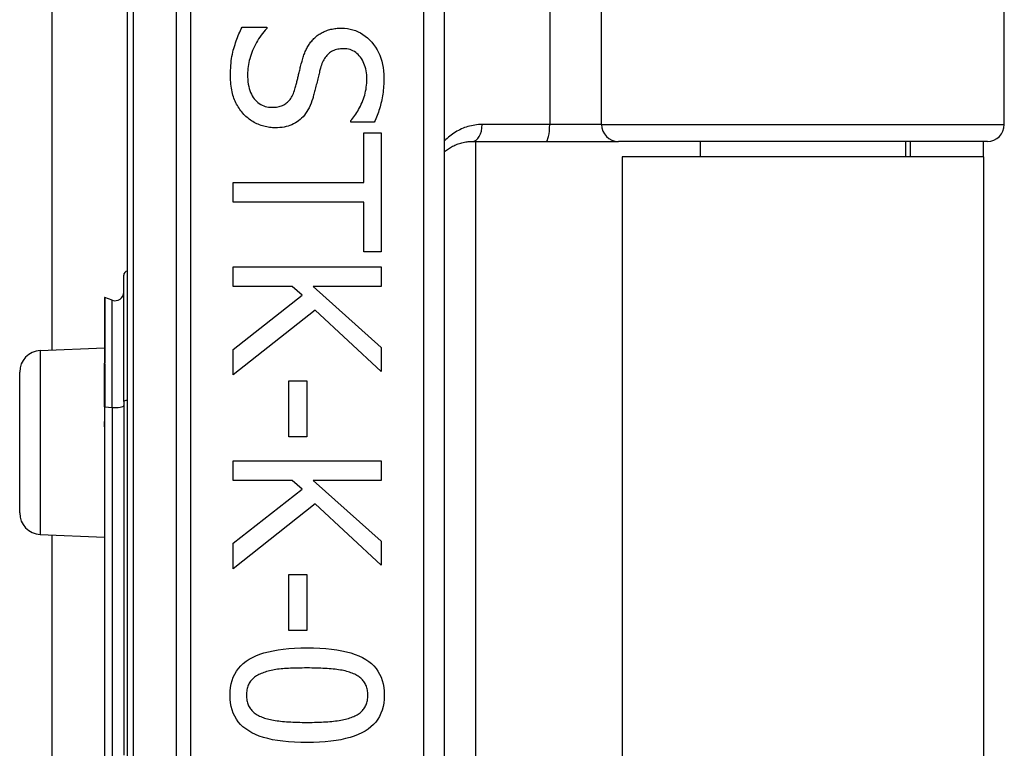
# Model space of a CAD drawing. Header units: inches. Extents: x 6 to 165, y 7 to 91.
# Tile 27 of 118: x 29.039 to 29.955, y 18.576 to 19.253. Entities that reach past the tile are written whole.
import ezdxf

# ---------------------------------------------------------------- set-up
doc = ezdxf.new("R2010")
doc.units = ezdxf.units.IN
doc.header["$MEASUREMENT"] = 0
doc.layers.add('Visible Edges(ANSI)', color=7, linetype='Continuous', lineweight=25)
doc.layers.add('Visible Tangent Edges(ANSI)', color=7, linetype='Continuous', lineweight=25)

msp = doc.modelspace()

# ---------------------------------------------------------------- linework, layer by layer
at = {"layer": 'Visible Edges(ANSI)'}
for p, q in [((29.06944, 18.94597), (29.06944, 31.17506)), ((29.95508, 19.15568), (29.95508, 19.74033)), ((29.13908, 19.45111), (29.13908, 17.56892)), ((29.43436, 17.76001), (29.43436, 19.26001)), ((29.24591, 19.24628), (29.26891, 19.24628)), ((29.26891, 19.24628), (29.26891, 19.24494)), ((29.34708, 19.15795), (29.34708, 19.15929)), ((29.36897, 19.15795), (29.34708, 19.15795)), ((29.35914, 19.14802), (29.37544, 19.14802)), ((29.35914, 19.10179), (29.35914, 19.14802)), ((29.37544, 19.14802), (29.37544, 19.03724)), ((29.46013, 19.13994), (29.52858, 19.13994)), ((29.46314, 19.13994), (29.46314, 17.88009)), ((29.52858, 19.13994), (29.59607, 19.13994)), ((29.93933, 19.13994), (29.59607, 19.13994)), ((29.67211, 19.13994), (29.67211, 19.12551)), ((29.86305, 19.13994), (29.86305, 19.12551)), ((29.86758, 19.13994), (29.86758, 19.12551)), ((29.93558, 19.12551), (29.93558, 19.13994)), ((29.93558, 19.12551), (29.59958, 19.12551)), ((29.59958, 19.12551), (29.59958, 17.89451)), ((29.93558, 19.12551), (29.93558, 17.89451)), ((29.23765, 19.08347), (29.23765, 19.10179)), ((29.23765, 19.10179), (29.35914, 19.10179)), ((29.35914, 19.08347), (29.23765, 19.08347)), ((29.35914, 19.03724), (29.35914, 19.08347)), ((29.37544, 19.03724), (29.35914, 19.03724)), ((29.23765, 19.02329), (29.37544, 19.02329)), ((29.23765, 19.00497), (29.23765, 19.02329)), ((29.37544, 19.02329), (29.37544, 19.00497)), ((29.13583, 18.89824), (29.13583, 19.01558)), ((29.2927, 19.00497), (29.23765, 19.00497)), ((29.30174, 18.99693), (29.2927, 19.00497)), ((29.31213, 19.00497), (29.37544, 18.94847)), ((29.37544, 19.00497), (29.31213, 19.00497)), ((29.11791, 18.99443), (29.11791, 18.93373)), ((29.12526, 18.99231), (29.11844, 18.9948)), ((29.23765, 18.94657), (29.30174, 18.99693)), ((29.31392, 18.9832), (29.23765, 18.92279)), ((29.37544, 18.92614), (29.31392, 18.9832)), ((29.05821, 18.94548), (29.11791, 18.94809)), ((29.23765, 18.92279), (29.23765, 18.94657)), ((29.37544, 18.94847), (29.37544, 18.92614)), ((29.11791, 18.93373), (29.11791, 18.93312)), ((29.03908, 18.79453), (29.03908, 18.9255)), ((29.11791, 18.89311), (29.11791, 18.93312)), ((29.28957, 18.91743), (29.30632, 18.91743)), ((29.28957, 18.86528), (29.28957, 18.91743)), ((29.30632, 18.91743), (29.30632, 18.86528)), ((29.13583, 18.89824), (29.13583, 18.56937)), ((29.11791, 18.89311), (29.11791, 18.8803)), ((29.11791, 18.8803), (29.11791, 18.8746)), ((29.11791, 18.8746), (29.11791, 18.56417)), ((29.30632, 18.86528), (29.28957, 18.86528)), ((29.23765, 18.84306), (29.37544, 18.84306)), ((29.23765, 18.82474), (29.23765, 18.84306)), ((29.37544, 18.84306), (29.37544, 18.82474)), ((29.2927, 18.82474), (29.23765, 18.82474)), ((29.30174, 18.8167), (29.2927, 18.82474)), ((29.31213, 18.82474), (29.37544, 18.76824)), ((29.37544, 18.82474), (29.31213, 18.82474)), ((29.23765, 18.76634), (29.30174, 18.8167)), ((29.31392, 18.80297), (29.23765, 18.74256)), ((29.37544, 18.74591), (29.31392, 18.80297)), ((29.05821, 18.77455), (29.11791, 18.77194)), ((29.06944, 18.24597), (29.06944, 18.77406)), ((29.23765, 18.74256), (29.23765, 18.76634)), ((29.37544, 18.76824), (29.37544, 18.74591)), ((29.28957, 18.7372), (29.30632, 18.7372)), ((29.28957, 18.68505), (29.28957, 18.7372)), ((29.30632, 18.7372), (29.30632, 18.68505)), ((29.30632, 18.68505), (29.28957, 18.68505))]:
    msp.add_line(p, q, dxfattribs=at)
at = {"layer": 'Visible Edges(ANSI)', "flags": 128}
for points in [[(29.23519, 19.20106), (29.23521, 19.20352), (29.23528, 19.20592), (29.23539, 19.20826), (29.23554, 19.21054), (29.23573, 19.21275), (29.23597, 19.2149), (29.23625, 19.21699), (29.23658, 19.21902), (29.23695, 19.22099), (29.23736, 19.22289), (29.23782, 19.22474), (29.23832, 19.22652), (29.23885, 19.22826), (29.2394, 19.22998), (29.23996, 19.23169), (29.24055, 19.23338), (29.24116, 19.23505), (29.24178, 19.23671), (29.24242, 19.23834), (29.24308, 19.23997), (29.24376, 19.24157), (29.24446, 19.24316), (29.24518, 19.24473), (29.24591, 19.24628)], [(29.31358, 19.23634), (29.31435, 19.23704), (29.31515, 19.2377), (29.31597, 19.23835), (29.31681, 19.23896), (29.31767, 19.23955), (29.31855, 19.24011), (29.31945, 19.24065), (29.32038, 19.24116), (29.32133, 19.24164), (29.3223, 19.2421), (29.32329, 19.24253), (29.3243, 19.24293), (29.32534, 19.24331), (29.3264, 19.24365), (29.32749, 19.24396), (29.32861, 19.24423), (29.32975, 19.24448), (29.33092, 19.24469), (29.33211, 19.24487), (29.33333, 19.24502), (29.33458, 19.24513), (29.33585, 19.24521), (29.33715, 19.24526), (29.33848, 19.24528)], [(29.33848, 19.24528), (29.34124, 19.24519), (29.34391, 19.24491), (29.34652, 19.24446), (29.34905, 19.24382), (29.3515, 19.24301), (29.35388, 19.24201), (29.35618, 19.24083), (29.35841, 19.23947), (29.36056, 19.23793), (29.36264, 19.2362), (29.36464, 19.2343), (29.36657, 19.23221), (29.36838, 19.22998), (29.37003, 19.22766), (29.37152, 19.22523), (29.37286, 19.22271), (29.37404, 19.22008), (29.37507, 19.21736), (29.37593, 19.21454), (29.37664, 19.21162), (29.37719, 19.20859), (29.37758, 19.20547), (29.37782, 19.20225), (29.3779, 19.19894)], [(29.26891, 19.24494), (29.26753, 19.24342), (29.26619, 19.24186), (29.26491, 19.24027), (29.26368, 19.23864), (29.2625, 19.23699), (29.26138, 19.2353), (29.2603, 19.23357), (29.25929, 19.23181), (29.25832, 19.23002), (29.25741, 19.2282), (29.25655, 19.22634), (29.25574, 19.22445), (29.25499, 19.22255), (29.2543, 19.22066), (29.25369, 19.21878), (29.25313, 19.21691), (29.25264, 19.21506), (29.25222, 19.21321), (29.25186, 19.21138), (29.25157, 19.20956), (29.25134, 19.20775), (29.25118, 19.20596), (29.25108, 19.20417), (29.25105, 19.2024)], [(29.30141, 19.21356), (29.30173, 19.21474), (29.30207, 19.2159), (29.30242, 19.21704), (29.30278, 19.21816), (29.30316, 19.21926), (29.30354, 19.22033), (29.30395, 19.22139), (29.30436, 19.22242), (29.30479, 19.22344), (29.30523, 19.22443), (29.30569, 19.2254), (29.30615, 19.22635), (29.30664, 19.22728), (29.30715, 19.22819), (29.30769, 19.22909), (29.30825, 19.22997), (29.30883, 19.23083), (29.30943, 19.23167), (29.31007, 19.23249), (29.31072, 19.2333), (29.3114, 19.23409), (29.3121, 19.23486), (29.31283, 19.23561), (29.31358, 19.23634)], [(29.34038, 19.22618), (29.33895, 19.22615), (29.33757, 19.22605), (29.33624, 19.22589), (29.33496, 19.22567), (29.33373, 19.22538), (29.33255, 19.22502), (29.33142, 19.2246), (29.33033, 19.22412), (29.32929, 19.22357), (29.32831, 19.22296), (29.32737, 19.22229), (29.32648, 19.22155), (29.32563, 19.22075), (29.32483, 19.21989), (29.32406, 19.21898), (29.32333, 19.218), (29.32264, 19.21698), (29.322, 19.21589), (29.32139, 19.21475), (29.32082, 19.21356), (29.32029, 19.2123), (29.3198, 19.21099), (29.31935, 19.20963), (29.31894, 19.2082)], [(29.36204, 19.19771), (29.362, 19.19979), (29.36188, 19.20182), (29.36167, 19.20377), (29.36138, 19.20565), (29.36101, 19.20747), (29.36055, 19.20922), (29.36001, 19.21091), (29.35939, 19.21252), (29.35868, 19.21407), (29.35789, 19.21555), (29.35702, 19.21696), (29.35607, 19.21831), (29.35505, 19.21957), (29.35397, 19.22071), (29.35285, 19.22175), (29.35167, 19.22268), (29.35044, 19.2235), (29.34916, 19.22421), (29.34783, 19.22481), (29.34644, 19.22531), (29.345, 19.22569), (29.34351, 19.22596), (29.34197, 19.22613), (29.34038, 19.22618)], [(29.29516, 19.18866), (29.29545, 19.18972), (29.29574, 19.19075), (29.29601, 19.19178), (29.29628, 19.19279), (29.29655, 19.19378), (29.2968, 19.19476), (29.29705, 19.19573), (29.29729, 19.19668), (29.29752, 19.19761), (29.29775, 19.19853), (29.29796, 19.19944), (29.29817, 19.20033), (29.29838, 19.20123), (29.2986, 19.20217), (29.29883, 19.20315), (29.29908, 19.20416), (29.29933, 19.20521), (29.29959, 19.20629), (29.29987, 19.20741), (29.30016, 19.20857), (29.30045, 19.20976), (29.30076, 19.21099), (29.30108, 19.21226), (29.30141, 19.21356)], [(29.2477, 19.1651), (29.24671, 19.16621), (29.24577, 19.16735), (29.24486, 19.16851), (29.24399, 19.16969), (29.24316, 19.1709), (29.24237, 19.17214), (29.24161, 19.17339), (29.2409, 19.17468), (29.24022, 19.17599), (29.23959, 19.17732), (29.23899, 19.17868), (29.23843, 19.18006), (29.23791, 19.18149), (29.23744, 19.18297), (29.23701, 19.18452), (29.23663, 19.18612), (29.23629, 19.18778), (29.236, 19.1895), (29.23575, 19.19128), (29.23555, 19.19312), (29.23539, 19.19501), (29.23528, 19.19697), (29.23521, 19.19898), (29.23519, 19.20106)], [(29.25105, 19.2024), (29.25109, 19.19992), (29.25122, 19.19754), (29.25144, 19.19527), (29.25175, 19.1931), (29.25214, 19.19103), (29.25262, 19.18907), (29.25319, 19.18721), (29.25385, 19.18545), (29.2546, 19.18379), (29.25543, 19.18224), (29.25635, 19.18079), (29.25736, 19.17945), (29.25844, 19.17821), (29.25957, 19.17708), (29.26077, 19.17605), (29.26202, 19.17514), (29.26332, 19.17433), (29.26468, 19.17363), (29.2661, 19.17304), (29.26758, 19.17255), (29.26911, 19.17217), (29.2707, 19.1719), (29.27235, 19.17174), (29.27405, 19.17169)], [(29.31894, 19.2082), (29.31868, 19.20722), (29.31841, 19.20619), (29.31813, 19.20514), (29.31785, 19.20404), (29.31756, 19.20291), (29.31727, 19.20174), (29.31696, 19.20054), (29.31666, 19.19929), (29.31634, 19.19802), (29.31602, 19.1967), (29.3157, 19.19535), (29.31537, 19.19397), (29.31503, 19.19258), (29.31471, 19.19123), (29.31438, 19.18993), (29.31406, 19.18866), (29.31375, 19.18743), (29.31344, 19.18625), (29.31314, 19.1851), (29.31284, 19.18399), (29.31254, 19.18292), (29.31225, 19.18189), (29.31196, 19.1809), (29.31168, 19.17995)], [(29.34708, 19.15929), (29.34807, 19.16042), (29.34905, 19.16159), (29.35, 19.16282), (29.35093, 19.1641), (29.35183, 19.16542), (29.35272, 19.1668), (29.35358, 19.16823), (29.35442, 19.16972), (29.35525, 19.17125), (29.35604, 19.17283), (29.35682, 19.17447), (29.35758, 19.17616), (29.35829, 19.17787), (29.35894, 19.17961), (29.35953, 19.18135), (29.36006, 19.18312), (29.36052, 19.18489), (29.36093, 19.18668), (29.36127, 19.18848), (29.36155, 19.1903), (29.36176, 19.19213), (29.36192, 19.19398), (29.36201, 19.19583), (29.36204, 19.19771)], [(29.3779, 19.19894), (29.37788, 19.19701), (29.37784, 19.1951), (29.37776, 19.19321), (29.37765, 19.19134), (29.3775, 19.18949), (29.37733, 19.18766), (29.37712, 19.18584), (29.37688, 19.18405), (29.37661, 19.18227), (29.37631, 19.18051), (29.37598, 19.17877), (29.37561, 19.17705), (29.37521, 19.17535), (29.37479, 19.17366), (29.37434, 19.172), (29.37385, 19.17036), (29.37334, 19.16874), (29.3728, 19.16714), (29.37224, 19.16556), (29.37164, 19.164), (29.37101, 19.16246), (29.37036, 19.16093), (29.36968, 19.15943), (29.36897, 19.15795)], [(29.27405, 19.17169), (29.27541, 19.17172), (29.27672, 19.1718), (29.27799, 19.17194), (29.27921, 19.17214), (29.28039, 19.1724), (29.28153, 19.17271), (29.28263, 19.17308), (29.28368, 19.1735), (29.28469, 19.17398), (29.28565, 19.17452), (29.28657, 19.17511), (29.28745, 19.17576), (29.28829, 19.17648), (29.28909, 19.17725), (29.28986, 19.1781), (29.29059, 19.17901), (29.29129, 19.17998), (29.29194, 19.18103), (29.29257, 19.18213), (29.29316, 19.18331), (29.29371, 19.18455), (29.29423, 19.18585), (29.29471, 19.18722), (29.29516, 19.18866)], [(29.31168, 19.17995), (29.31093, 19.17764), (29.31011, 19.17544), (29.30923, 19.17334), (29.30829, 19.17134), (29.30729, 19.16945), (29.30622, 19.16767), (29.3051, 19.16599), (29.30391, 19.16442), (29.30267, 19.16295), (29.30136, 19.16159), (29.29999, 19.16033), (29.29856, 19.15918), (29.29707, 19.15813), (29.29553, 19.15717), (29.29392, 19.1563), (29.29226, 19.15552), (29.29055, 19.15484), (29.28878, 19.15424), (29.28695, 19.15374), (29.28506, 19.15333), (29.28312, 19.15301), (29.28112, 19.15278), (29.27907, 19.15264), (29.27695, 19.15259)], [(29.27695, 19.15259), (29.2756, 19.15262), (29.27425, 19.15269), (29.2729, 19.1528), (29.27156, 19.15296), (29.27022, 19.15317), (29.26889, 19.15342), (29.26756, 19.15371), (29.26623, 19.15406), (29.26491, 19.15445), (29.2636, 19.15488), (29.26229, 19.15536), (29.26099, 19.15589), (29.2597, 19.15646), (29.25845, 19.15706), (29.25722, 19.1577), (29.25604, 19.15838), (29.25488, 19.15909), (29.25376, 19.15984), (29.25266, 19.16062), (29.25161, 19.16145), (29.25058, 19.16231), (29.24959, 19.1632), (29.24863, 19.16413), (29.2477, 19.1651)], [(29.43437, 19.13035), (29.43524, 19.13108), (29.43613, 19.13178), (29.43704, 19.13246), (29.43797, 19.13311), (29.43891, 19.13373), (29.43988, 19.13433), (29.44087, 19.1349), (29.44187, 19.13544), (29.44289, 19.13596), (29.44392, 19.13644), (29.44498, 19.1369), (29.44605, 19.13733), (29.44714, 19.13773), (29.44825, 19.1381), (29.44937, 19.13844), (29.45051, 19.13874), (29.45167, 19.13901), (29.45284, 19.13925), (29.45402, 19.13946), (29.45522, 19.13963), (29.45644, 19.13976), (29.45766, 19.13986), (29.45889, 19.13992), (29.46013, 19.13994)], [(29.23474, 18.62497), (29.23487, 18.62869), (29.23524, 18.63223), (29.23585, 18.63561), (29.23671, 18.63881), (29.23782, 18.64185), (29.23917, 18.64472), (29.24077, 18.64743), (29.24261, 18.64996), (29.2447, 18.65233), (29.24704, 18.65453), (29.24962, 18.65656), (29.25244, 18.65842), (29.25552, 18.66012), (29.25886, 18.66168), (29.26245, 18.66308), (29.26631, 18.66434), (29.27042, 18.66545), (29.27479, 18.66642), (29.27942, 18.66723), (29.28431, 18.6679), (29.28945, 18.66842), (29.29485, 18.66879), (29.30051, 18.66901), (29.30643, 18.66908)], [(29.30643, 18.66908), (29.31251, 18.66901), (29.31831, 18.66878), (29.32383, 18.66841), (29.32907, 18.66788), (29.33403, 18.66721), (29.33872, 18.66639), (29.34313, 18.66542), (29.34725, 18.66429), (29.3511, 18.66302), (29.35467, 18.6616), (29.35797, 18.66003), (29.36098, 18.65831), (29.36374, 18.65643), (29.36625, 18.65439), (29.36853, 18.65218), (29.37057, 18.64981), (29.37236, 18.64728), (29.37392, 18.64459), (29.37524, 18.64173), (29.37632, 18.6387), (29.37716, 18.63552), (29.37776, 18.63217), (29.37811, 18.62865), (29.37823, 18.62497)], [(29.30643, 18.65032), (29.30405, 18.65032), (29.30173, 18.6503), (29.29948, 18.65027), (29.29729, 18.65022), (29.29517, 18.65017), (29.29312, 18.6501), (29.29113, 18.65002), (29.28921, 18.64993), (29.28736, 18.64982), (29.28557, 18.6497), (29.28385, 18.64957), (29.2822, 18.64943), (29.2806, 18.64927), (29.27902, 18.64908), (29.27748, 18.64886), (29.27596, 18.64861), (29.27447, 18.64834), (29.27302, 18.64803), (29.27159, 18.6477), (29.27019, 18.64734), (29.26882, 18.64696), (29.26748, 18.64654), (29.26617, 18.6461), (29.26489, 18.64563)], [(29.34842, 18.64552), (29.34722, 18.64597), (29.34597, 18.6464), (29.34467, 18.6468), (29.34332, 18.64718), (29.34192, 18.64754), (29.34046, 18.64787), (29.33896, 18.64817), (29.3374, 18.64845), (29.33579, 18.6487), (29.33414, 18.64893), (29.33243, 18.64914), (29.33067, 18.64932), (29.32886, 18.64948), (29.32701, 18.64962), (29.32513, 18.64976), (29.32321, 18.64988), (29.32125, 18.64998), (29.31925, 18.65007), (29.31721, 18.65015), (29.31513, 18.65021), (29.31301, 18.65026), (29.31086, 18.65029), (29.30867, 18.65032), (29.30643, 18.65032)], [(29.26489, 18.64563), (29.26373, 18.64517), (29.2626, 18.64468), (29.26153, 18.64415), (29.2605, 18.64359), (29.25951, 18.643), (29.25857, 18.64238), (29.25768, 18.64173), (29.25683, 18.64104), (29.25603, 18.64032), (29.25527, 18.63958), (29.25456, 18.6388), (29.25389, 18.63798), (29.25328, 18.63713), (29.25272, 18.63624), (29.25221, 18.63531), (29.25175, 18.63433), (29.25135, 18.63331), (29.25101, 18.63225), (29.25071, 18.63114), (29.25047, 18.62999), (29.25028, 18.6288), (29.25015, 18.62757), (29.25007, 18.62629), (29.25004, 18.62497)], [(29.36294, 18.62497), (29.36291, 18.62624), (29.36284, 18.62747), (29.36271, 18.62866), (29.36253, 18.62981), (29.36231, 18.63092), (29.36203, 18.632), (29.3617, 18.63303), (29.36132, 18.63403), (29.36089, 18.63499), (29.36042, 18.63592), (29.35989, 18.6368), (29.35931, 18.63765), (29.35868, 18.63846), (29.358, 18.63925), (29.35727, 18.64), (29.35648, 18.64073), (29.35565, 18.64143), (29.35477, 18.6421), (29.35384, 18.64274), (29.35286, 18.64336), (29.35182, 18.64394), (29.35074, 18.6445), (29.3496, 18.64502), (29.34842, 18.64552)], [(29.30655, 18.58098), (29.3005, 18.58105), (29.29474, 18.58128), (29.28924, 18.58165), (29.28402, 18.58218), (29.27907, 18.58285), (29.2744, 18.58367), (29.27, 18.58464), (29.26587, 18.58577), (29.26202, 18.58704), (29.25844, 18.58846), (29.25514, 18.59003), (29.25211, 18.59175), (29.24933, 18.59363), (29.2468, 18.59567), (29.24451, 18.59787), (29.24246, 18.60023), (29.24065, 18.60276), (29.23909, 18.60545), (29.23776, 18.6083), (29.23667, 18.61131), (29.23583, 18.61448), (29.23523, 18.61782), (29.23486, 18.62131), (29.23474, 18.62497)], [(29.25004, 18.62497), (29.25007, 18.62373), (29.25014, 18.62252), (29.25027, 18.62134), (29.25045, 18.6202), (29.25067, 18.6191), (29.25095, 18.61804), (29.25128, 18.61701), (29.25166, 18.61602), (29.25208, 18.61506), (29.25256, 18.61414), (29.25309, 18.61326), (29.25367, 18.61241), (29.2543, 18.6116), (29.25498, 18.61082), (29.25571, 18.61006), (29.25649, 18.60934), (29.25733, 18.60865), (29.25821, 18.60799), (29.25914, 18.60736), (29.26012, 18.60675), (29.26116, 18.60618), (29.26224, 18.60564), (29.26337, 18.60513), (29.26456, 18.60465)], [(29.37823, 18.62497), (29.37811, 18.62128), (29.37774, 18.61775), (29.37712, 18.61439), (29.37625, 18.6112), (29.37513, 18.60817), (29.37377, 18.60531), (29.37215, 18.60261), (29.37029, 18.60009), (29.36818, 18.59772), (29.36583, 18.59553), (29.36322, 18.5935), (29.36037, 18.59164), (29.35726, 18.58994), (29.35391, 18.58838), (29.3503, 18.58698), (29.34645, 18.58572), (29.34234, 18.58461), (29.33798, 18.58364), (29.33337, 18.58283), (29.32851, 18.58216), (29.32339, 18.58164), (29.31803, 18.58127), (29.31241, 18.58105), (29.30655, 18.58098)], [(29.34864, 18.60476), (29.34979, 18.60524), (29.35089, 18.60575), (29.35195, 18.60629), (29.35295, 18.60685), (29.35391, 18.60745), (29.35483, 18.60807), (29.35569, 18.60872), (29.35651, 18.6094), (29.35728, 18.61011), (29.358, 18.61085), (29.35868, 18.61162), (29.35931, 18.61241), (29.35989, 18.61324), (29.36042, 18.61411), (29.36089, 18.61502), (29.36132, 18.61597), (29.3617, 18.61695), (29.36203, 18.61798), (29.36231, 18.61905), (29.36253, 18.62015), (29.36271, 18.6213), (29.36284, 18.62248), (29.36291, 18.62371), (29.36294, 18.62497)], [(29.26456, 18.60465), (29.26572, 18.60422), (29.26693, 18.6038), (29.2682, 18.60341), (29.26951, 18.60304), (29.27088, 18.60269), (29.27229, 18.60236), (29.27376, 18.60206), (29.27528, 18.60177), (29.27685, 18.60151), (29.27847, 18.60127), (29.28014, 18.60105), (29.28187, 18.60085), (29.28364, 18.60068), (29.28547, 18.60051), (29.28735, 18.60037), (29.28927, 18.60023), (29.29125, 18.60012), (29.29328, 18.60002), (29.29537, 18.59993), (29.2975, 18.59986), (29.29968, 18.59981), (29.30192, 18.59977), (29.30421, 18.59975), (29.30655, 18.59974)], [(29.30655, 18.59974), (29.30888, 18.59975), (29.31117, 18.59977), (29.3134, 18.59981), (29.31558, 18.59986), (29.31771, 18.59993), (29.31979, 18.60002), (29.32182, 18.60012), (29.32379, 18.60023), (29.32571, 18.60037), (29.32758, 18.60051), (29.3294, 18.60068), (29.33117, 18.60085), (29.33288, 18.60105), (29.33455, 18.60127), (29.33617, 18.60152), (29.33775, 18.60178), (29.33928, 18.60208), (29.34076, 18.60239), (29.34219, 18.60273), (29.34357, 18.60309), (29.34491, 18.60347), (29.3462, 18.60388), (29.34745, 18.60431), (29.34864, 18.60476)]]:
    msp.add_lwpolyline(points, dxfattribs=at)
at = {"layer": 'Visible Edges(ANSI)'}
for centre, radius, start, end in [((29.93933, 19.15568), 0.01575, 270, 0), ((29.13977, 19.01558), 0.00394, 100.02047, 180), ((29.12796, 18.99971), 0.00787, 250, 0), ((29.1183, 18.99443), 0.000394, 70, 180), ((29.05908, 18.9255), 0.02, 92.5, 180), ((29.05908, 18.79453), 0.02, 180, 267.5)]:
    msp.add_arc(centre, radius, start, end, dxfattribs=at)
at = {"layer": 'Visible Tangent Edges(ANSI)'}
for p, q in [((29.53214, 19.74033), (29.53214, 19.15568)), ((29.58034, 19.15568), (29.58034, 19.74033)), ((29.14485, 17.56892), (29.14485, 19.45111)), ((29.1845, 19.26001), (29.1845, 17.76001)), ((29.19842, 17.76001), (29.19842, 19.26001)), ((29.41467, 19.26001), (29.41467, 17.76001)), ((29.53214, 19.15568), (29.46928, 19.15568)), ((29.58034, 19.15568), (29.53214, 19.15568)), ((29.58034, 19.15568), (29.95508, 19.15568)), ((29.11844, 18.9948), (29.11844, 18.93393)), ((29.12526, 18.89252), (29.12526, 18.99231)), ((29.05821, 18.94548), (29.05821, 18.77455)), ((29.11817, 18.93322), (29.11817, 18.89316)), ((29.11817, 18.88035), (29.11817, 18.89316)), ((29.11817, 18.89316), (29.12526, 18.89252)), ((29.12526, 18.89252), (29.12526, 18.56365)), ((29.11844, 18.56426), (29.11844, 18.87469))]:
    msp.add_line(p, q, dxfattribs=at)
at = {"layer": 'Visible Tangent Edges(ANSI)', "flags": 128}
for points in [[(29.46928, 19.15568), (29.46757, 19.15565), (29.46588, 19.15556), (29.4642, 19.15541), (29.46254, 19.15519), (29.4609, 19.15492), (29.45928, 19.1546), (29.45768, 19.15422), (29.4561, 19.15378), (29.45455, 19.1533), (29.45302, 19.15277), (29.45152, 19.15218), (29.45004, 19.15155), (29.44859, 19.15087), (29.44716, 19.15015), (29.44576, 19.14937), (29.44439, 19.14856), (29.44304, 19.1477), (29.44172, 19.1468), (29.44042, 19.14586), (29.43915, 19.14488), (29.43791, 19.14385), (29.4367, 19.14278), (29.43552, 19.14166), (29.43437, 19.1405)], [(29.11817, 18.93322), (29.11816, 18.93326), (29.11814, 18.9333), (29.11812, 18.93334), (29.11811, 18.93338), (29.11809, 18.93341), (29.11808, 18.93344), (29.11806, 18.93347), (29.11805, 18.9335), (29.11803, 18.93352), (29.11802, 18.93354), (29.118, 18.93356), (29.11799, 18.93358), (29.11798, 18.9336), (29.11797, 18.93362), (29.11796, 18.93363), (29.11795, 18.93364), (29.11794, 18.93366), (29.11793, 18.93367), (29.11792, 18.93368), (29.11792, 18.93369), (29.11792, 18.9337), (29.11791, 18.93371), (29.11791, 18.93372), (29.11791, 18.93373)], [(29.11817, 18.93322), (29.11819, 18.93324), (29.11821, 18.93327), (29.11823, 18.9333), (29.11825, 18.93332), (29.11826, 18.93335), (29.11828, 18.93338), (29.1183, 18.9334), (29.11831, 18.93343), (29.11833, 18.93346), (29.11834, 18.93349), (29.11835, 18.93352), (29.11836, 18.93355), (29.11838, 18.93358), (29.11839, 18.93361), (29.1184, 18.93364), (29.1184, 18.93367), (29.11841, 18.9337), (29.11842, 18.93374), (29.11842, 18.93377), (29.11843, 18.9338), (29.11843, 18.93383), (29.11844, 18.93387), (29.11844, 18.9339), (29.11844, 18.93393)], [(29.11791, 18.8746), (29.11791, 18.87485), (29.11791, 18.87509), (29.11792, 18.87533), (29.11792, 18.87557), (29.11793, 18.87581), (29.11794, 18.87605), (29.11795, 18.8763), (29.11796, 18.87654), (29.11797, 18.87678), (29.11798, 18.87702), (29.11799, 18.87726), (29.118, 18.8775), (29.11802, 18.87774), (29.11803, 18.87798), (29.11804, 18.87822), (29.11806, 18.87845), (29.11807, 18.87869), (29.11809, 18.87893), (29.1181, 18.87917), (29.11811, 18.87941), (29.11813, 18.87964), (29.11814, 18.87988), (29.11816, 18.88011), (29.11817, 18.88035)], [(29.11844, 18.87469), (29.11844, 18.87493), (29.11843, 18.87516), (29.11843, 18.8754), (29.11843, 18.87563), (29.11842, 18.87587), (29.11841, 18.87611), (29.1184, 18.87634), (29.11839, 18.87658), (29.11838, 18.87681), (29.11837, 18.87705), (29.11836, 18.87728), (29.11834, 18.87752), (29.11833, 18.87775), (29.11832, 18.87799), (29.1183, 18.87823), (29.11829, 18.87846), (29.11828, 18.8787), (29.11826, 18.87893), (29.11825, 18.87917), (29.11823, 18.8794), (29.11822, 18.87964), (29.1182, 18.87988), (29.11819, 18.88011), (29.11817, 18.88035)]]:
    msp.add_lwpolyline(points, dxfattribs=at)
at = {"layer": 'Visible Tangent Edges(ANSI)'}
for centre, major_axis, ratio, start_param, end_param in [((29.46013, 19.15568), (0, -0.01575), 0.580671, 0, 1.570796), ((29.52858, 19.15568), (0, -0.01575), 0.225879, 0, 1.570796), ((29.59607, 19.15568), (0, -0.01575), 0.998608, 4.712389, 6.283185), ((29.1183, 18.93373), (-0.000394, 0), 0.548442, 4.363323, 6.283185), ((29.11811, 18.93312), (-0.000197, 0), 0.542742, 4.363323, 6.283185), ((29.13977, 18.89824), (-0.00394, 0), 0.245714, 4.887279, 6.283185), ((29.11811, 18.89311), (-0.000197, 0), 0.245714, 4.363323, 6.283185), ((29.12796, 18.89434), (0.00787, 0), 0.245714, 4.363323, 6.283185), ((29.11811, 18.8803), (-0.000197, 0), 0.245714, 4.363323, 6.283185), ((29.1183, 18.8746), (-0.000394, 0), 0.245714, 4.363323, 6.283185)]:
    msp.add_ellipse(centre, major_axis=major_axis, ratio=ratio, start_param=start_param, end_param=end_param, dxfattribs=at)

doc.saveas('drawing.dxf')
